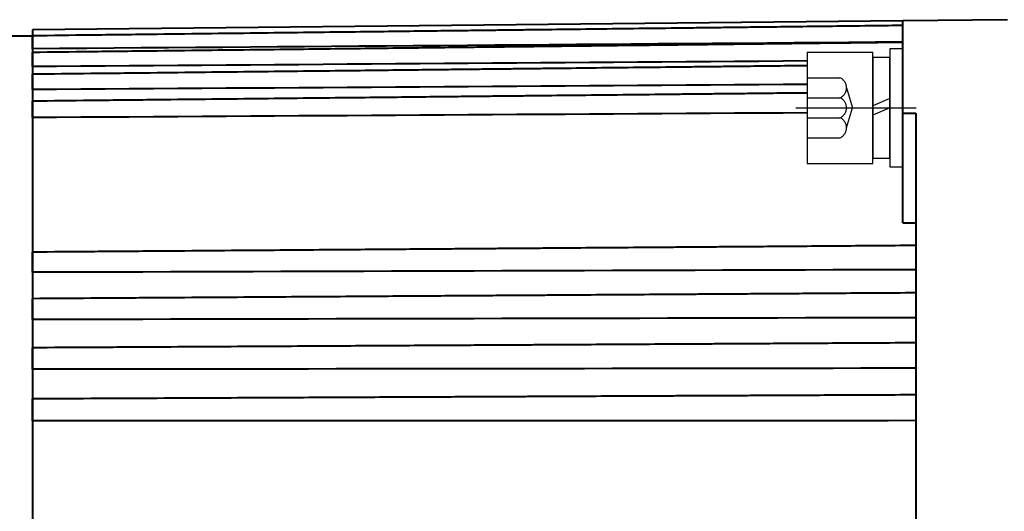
# Model space of a CAD drawing. Header units: inches. Extents: x -753 to 5070, y -3075 to 1581.
# Tile 151 of 178: x 3667 to 3743, y 941 to 979. Entities that reach past the tile are written whole.
import ezdxf

# ---------------------------------------------------------------- set-up
doc = ezdxf.new("R2010")
doc.units = ezdxf.units.IN
doc.header["$LTSCALE"] = 10
doc.header["$MEASUREMENT"] = 0
doc.linetypes.add('CENTER', pattern=[10.16, 6.35, -1.27, 1.27, -1.27])
doc.linetypes.add('HIDDEN', pattern=[1.905, 1.27, -0.635])
for name, color, linetype in [('1轮廓实线层', 7, 'Continuous'), ('3中心线层', 1, 'CENTER'), ('4虚线层', 6, 'HIDDEN')]:
    doc.layers.add(name, color=color, linetype=linetype)
doc.layers.add('图层2', color=4, linetype='Continuous', lineweight=40)

# ---------------------------------------------------------------- blocks, each defined once
blk = doc.blocks.new('GB93_5_0.65_R')
at = {"layer": '1轮廓实线层'}
for p, q in [((3.85, 1.3), (-3.85, 1.3)), ((-3.85, 1.3), (-3.85, 0)), ((0, 0), (-0.56, 1.3)), ((0.7, 0), (0.14, 1.3)), ((3.85, 0), (3.85, 1.3)), ((-3.85, 0), (3.85, 0))]:
    blk.add_line(p, q, dxfattribs=at)

msp = doc.modelspace()

# ---------------------------------------------------------------- linework, layer by layer
at = {"layer": '1轮廓实线层'}
for p, q in [((3734.948, 976.536), (3733.948, 976.536)), ((3733.948, 976.536), (3733.948, 974.686)), ((3734.948, 976.536), (3733.948, 976.536)), ((3733.948, 976.536), (3733.948, 974.686)), ((3734.948, 974.686), (3734.948, 976.536)), ((3734.948, 974.686), (3734.948, 976.536)), ((3727.648, 976.286), (3732.648, 976.286)), ((3727.648, 976.286), (3727.648, 967.786)), ((3732.648, 967.786), (3732.648, 976.286)), ((3733.948, 974.686), (3733.948, 969.386)), ((3733.948, 974.686), (3733.948, 969.386)), ((3734.948, 969.386), (3734.948, 974.686)), ((3734.948, 969.386), (3734.948, 974.686)), ((3733.948, 969.386), (3733.948, 967.536)), ((3733.948, 969.386), (3733.948, 967.536)), ((3734.948, 967.536), (3734.948, 969.386)), ((3734.948, 967.536), (3734.948, 969.386)), ((3727.648, 967.786), (3732.648, 967.786)), ((3733.948, 967.536), (3734.948, 967.536)), ((3733.948, 967.536), (3734.948, 967.536))]:
    msp.add_line(p, q, dxfattribs=at)
at = {"layer": '3中心线层', "ltscale": 0.2}
msp.add_line((3726.775, 972.036), (3735.96, 972.036), dxfattribs=at)
at = {"layer": '4虚线层'}
for p, q in [((3727.648, 974.326), (3730.148, 974.326)), ((3730.648, 973.563), (3731.098, 972.036)), ((3727.648, 972.799), (3730.148, 972.799)), ((3730.648, 970.509), (3731.098, 972.036)), ((3727.648, 971.273), (3730.148, 971.273)), ((3727.648, 969.746), (3730.148, 969.746))]:
    msp.add_line(p, q, dxfattribs=at)
for centre in [(3729.815, 973.563), (3729.815, 972.036), (3729.815, 970.509)]:
    msp.add_arc(centre, 0.833, 293.54865, 66.45135, dxfattribs=at)
at = {"layer": '图层2', "color": 0}
for p, q in [((3742.948, 978.766), (3734.948, 978.683)), ((3734.947, 978.683), (3668.448, 977.992)), ((3668.448, 977.992), (3668.448, 899.54)), ((3734.948, 971.626), (3734.948, 978.683)), ((3668.448, 977.516), (3666.498, 977.516)), ((3734.948, 963.242), (3734.948, 971.626)), ((3734.948, 971.626), (3735.948, 971.622)), ((3735.948, 971.622), (3735.948, 938.766))]:
    msp.add_line(p, q, dxfattribs=at)
for points, knots in [([(3734.947, 978.321), (3734.222, 978.312), (3732.538, 978.292), (3729.995, 978.262), (3727.42, 978.231), (3725.145, 978.204), (3723.18, 978.181), (3721.504, 978.161), (3720.025, 978.144), (3718.633, 978.127), (3716.612, 978.103), (3713.975, 978.072), (3710.815, 978.034), (3708.308, 978.005), (3706.457, 977.983), (3705.148, 977.967), (3703.736, 977.95), (3702.09, 977.931), (3700.124, 977.908), (3697.836, 977.88), (3695.225, 977.849), (3692.293, 977.815), (3689.039, 977.776), (3685.462, 977.734), (3681.564, 977.687), (3677.343, 977.637), (3672.936, 977.585), (3669.935, 977.549), (3668.448, 977.532)], [0, 0, 0, 0, 0.032723, 0.075975, 0.114704, 0.14891, 0.178594, 0.203345, 0.224511, 0.245325, 0.266138, 0.315693, 0.364275, 0.408721, 0.42878, 0.4478, 0.46777, 0.49249, 0.522054, 0.556462, 0.595713, 0.639807, 0.688746, 0.742528, 0.801153, 0.864622, 0.932935, 1, 1, 1, 1]), ([(3668.448, 976.541), (3668.448, 976.593), (3668.448, 976.646), (3668.448, 976.724), (3668.448, 976.75), (3668.448, 976.789), (3668.448, 976.802), (3668.448, 976.828), (3668.448, 976.841), (3668.448, 976.906), (3668.448, 976.955), (3668.448, 977.028), (3668.448, 977.051), (3668.448, 977.097), (3668.448, 977.12), (3668.448, 977.186), (3668.448, 977.227), (3668.448, 977.283), (3668.448, 977.301), (3668.448, 977.327), (3668.448, 977.336), (3668.448, 977.352), (3668.448, 977.36), (3668.448, 977.398), (3668.448, 977.425), (3668.448, 977.458), (3668.448, 977.469), (3668.448, 977.487), (3668.448, 977.495), (3668.448, 977.515), (3668.448, 977.524), (3668.448, 977.53), (3668.448, 977.53), (3668.448, 977.531), (3668.448, 977.532), (3668.448, 977.532)], [0, 0, 0, 0, 0.105711, 0.105711, 0.158567, 0.158567, 0.184995, 0.184995, 0.211423, 0.211423, 0.317134, 0.317134, 0.36999, 0.36999, 0.422845, 0.422845, 0.528557, 0.528557, 0.581413, 0.581413, 0.60784, 0.60784, 0.634268, 0.634268, 0.73998, 0.73998, 0.792835, 0.792835, 0.845691, 0.845691, 0.951402, 0.951402, 0.97783, 0.97783, 1, 1, 1, 1]), ([(3734.947, 977.03), (3734.222, 977.021), (3732.538, 977.002), (3729.995, 976.973), (3727.42, 976.943), (3725.145, 976.917), (3723.18, 976.894), (3721.504, 976.875), (3720.025, 976.858), (3718.633, 976.842), (3716.612, 976.818), (3713.975, 976.788), (3710.815, 976.751), (3708.308, 976.723), (3706.457, 976.701), (3705.148, 976.686), (3703.736, 976.67), (3702.09, 976.651), (3700.124, 976.628), (3697.836, 976.602), (3695.225, 976.572), (3692.293, 976.538), (3689.039, 976.5), (3685.462, 976.459), (3681.564, 976.414), (3677.343, 976.365), (3672.935, 976.315), (3669.935, 976.28), (3668.448, 976.263)], [0, 0, 0, 0, 0.032723, 0.075975, 0.114704, 0.14891, 0.178593, 0.203344, 0.224511, 0.245325, 0.266138, 0.315693, 0.364275, 0.40872, 0.428779, 0.4478, 0.467769, 0.49249, 0.522054, 0.556461, 0.595712, 0.639807, 0.688745, 0.742527, 0.801152, 0.864621, 0.932934, 1, 1, 1, 1]), ([(3668.448, 975.182), (3668.448, 975.234), (3668.448, 975.285), (3668.448, 975.364), (3668.448, 975.39), (3668.448, 975.429), (3668.448, 975.442), (3668.448, 975.469), (3668.448, 975.482), (3668.448, 975.548), (3668.448, 975.599), (3668.448, 975.674), (3668.448, 975.698), (3668.448, 975.747), (3668.448, 975.771), (3668.448, 975.841), (3668.448, 975.885), (3668.448, 975.947), (3668.448, 975.967), (3668.448, 975.996), (3668.448, 976.005), (3668.448, 976.024), (3668.448, 976.033), (3668.448, 976.076), (3668.448, 976.108), (3668.448, 976.148), (3668.448, 976.161), (3668.448, 976.185), (3668.448, 976.195), (3668.448, 976.223), (3668.448, 976.238), (3668.448, 976.25), (3668.448, 976.252), (3668.448, 976.256), (3668.448, 976.257), (3668.448, 976.261), (3668.448, 976.263), (3668.448, 976.263), (3668.448, 976.263), (3668.448, 976.263)], [0, 0, 0, 0, 0.099528, 0.099528, 0.149292, 0.149292, 0.174174, 0.174174, 0.199056, 0.199056, 0.298584, 0.298584, 0.348348, 0.348348, 0.398112, 0.398112, 0.49764, 0.49764, 0.547404, 0.547404, 0.572286, 0.572286, 0.597168, 0.597168, 0.696696, 0.696696, 0.74646, 0.74646, 0.796224, 0.796224, 0.895752, 0.895752, 0.920634, 0.920634, 0.945516, 0.945516, 0.99528, 0.99528, 1, 1, 1, 1]), ([(3727.648, 975.249), (3727.539, 975.248), (3726.671, 975.238), (3725.145, 975.222), (3723.18, 975.2), (3721.504, 975.181), (3720.025, 975.165), (3718.633, 975.149), (3716.612, 975.127), (3713.975, 975.098), (3710.815, 975.063), (3708.308, 975.035), (3706.457, 975.014), (3705.148, 975), (3703.736, 974.984), (3702.09, 974.966), (3700.124, 974.944), (3697.836, 974.919), (3695.225, 974.89), (3692.293, 974.857), (3689.039, 974.821), (3685.462, 974.782), (3681.564, 974.738), (3677.343, 974.691), (3672.935, 974.643), (3669.935, 974.609), (3668.448, 974.593)], [0.0551716, 0.0551716, 0.0551716, 0.0551716, 0.0604165, 0.0967203, 0.128224, 0.1544929, 0.1769577, 0.1990473, 0.2211368, 0.2737311, 0.3252922, 0.3724626, 0.3937519, 0.4139384, 0.4351327, 0.461369, 0.4927458, 0.5292632, 0.5709212, 0.6177198, 0.6696591, 0.7267389, 0.7889593, 0.8563203, 0.9288219, 1, 1, 1, 1]), ([(3668.448, 973.424), (3668.448, 973.474), (3668.448, 973.525), (3668.448, 973.602), (3668.448, 973.628), (3668.448, 973.668), (3668.448, 973.681), (3668.448, 973.707), (3668.448, 973.72), (3668.448, 973.787), (3668.448, 973.839), (3668.448, 973.916), (3668.448, 973.941), (3668.448, 973.992), (3668.448, 974.017), (3668.448, 974.09), (3668.448, 974.137), (3668.448, 974.203), (3668.448, 974.225), (3668.448, 974.257), (3668.448, 974.267), (3668.448, 974.287), (3668.448, 974.297), (3668.448, 974.346), (3668.448, 974.381), (3668.448, 974.429), (3668.448, 974.444), (3668.448, 974.472), (3668.448, 974.485), (3668.448, 974.521), (3668.448, 974.541), (3668.448, 974.559), (3668.448, 974.563), (3668.448, 974.569), (3668.448, 974.572), (3668.448, 974.58), (3668.448, 974.584), (3668.448, 974.591), (3668.448, 974.593), (3668.448, 974.593)], [0, 0, 0, 0, 0.094076, 0.094076, 0.141113, 0.141113, 0.164632, 0.164632, 0.188151, 0.188151, 0.282227, 0.282227, 0.329265, 0.329265, 0.376302, 0.376302, 0.470378, 0.470378, 0.517416, 0.517416, 0.540935, 0.540935, 0.564454, 0.564454, 0.658529, 0.658529, 0.705567, 0.705567, 0.752605, 0.752605, 0.84668, 0.84668, 0.870199, 0.870199, 0.893718, 0.893718, 0.940756, 0.940756, 1, 1, 1, 1]), ([(3727.648, 973.164), (3727.539, 973.163), (3726.671, 973.154), (3725.145, 973.138), (3723.18, 973.117), (3721.504, 973.099), (3720.025, 973.084), (3718.633, 973.069), (3716.612, 973.048), (3713.975, 973.02), (3710.815, 972.987), (3708.308, 972.96), (3706.457, 972.941), (3705.148, 972.927), (3703.736, 972.912), (3702.09, 972.895), (3700.124, 972.874), (3697.836, 972.85), (3695.225, 972.822), (3692.293, 972.791), (3689.039, 972.757), (3685.462, 972.719), (3681.564, 972.678), (3677.343, 972.634), (3672.935, 972.587), (3669.935, 972.556), (3668.448, 972.54)], [0.0482346, 0.0482346, 0.0482346, 0.0482346, 0.0535181, 0.0900886, 0.1218237, 0.1482854, 0.1709153, 0.1931671, 0.2154189, 0.2683994, 0.3203393, 0.3678562, 0.3893018, 0.4096367, 0.4309866, 0.4574156, 0.4890229, 0.5258085, 0.5677725, 0.6149149, 0.6672356, 0.7247347, 0.7874121, 0.8552679, 0.928302, 1, 1, 1, 1]), ([(3668.448, 971.286), (3668.448, 971.334), (3668.448, 971.383), (3668.448, 971.459), (3668.448, 971.485), (3668.448, 971.523), (3668.448, 971.536), (3668.448, 971.563), (3668.448, 971.576), (3668.448, 971.642), (3668.448, 971.694), (3668.448, 971.772), (3668.448, 971.798), (3668.448, 971.85), (3668.448, 971.876), (3668.448, 971.952), (3668.448, 972.001), (3668.448, 972.072), (3668.448, 972.095), (3668.448, 972.129), (3668.448, 972.14), (3668.448, 972.162), (3668.448, 972.173), (3668.448, 972.226), (3668.448, 972.265), (3668.448, 972.319), (3668.448, 972.336), (3668.448, 972.369), (3668.448, 972.384), (3668.448, 972.427), (3668.448, 972.451), (3668.448, 972.477), (3668.448, 972.482), (3668.448, 972.491), (3668.448, 972.495), (3668.448, 972.507), (3668.448, 972.514), (3668.448, 972.531), (3668.448, 972.537), (3668.448, 972.54), (3668.448, 972.54), (3668.448, 972.54)], [0, 0, 0, 0, 0.089228, 0.089228, 0.133842, 0.133842, 0.156149, 0.156149, 0.178456, 0.178456, 0.267684, 0.267684, 0.312298, 0.312298, 0.356912, 0.356912, 0.44614, 0.44614, 0.490754, 0.490754, 0.513061, 0.513061, 0.535368, 0.535368, 0.624595, 0.624595, 0.669209, 0.669209, 0.713823, 0.713823, 0.803051, 0.803051, 0.825358, 0.825358, 0.847665, 0.847665, 0.892279, 0.892279, 0.981507, 0.981507, 1, 1, 1, 1]), ([(3735.948, 961.512), (3734.889, 961.504), (3732.871, 961.489), (3729.995, 961.467), (3727.42, 961.448), (3725.145, 961.431), (3723.18, 961.416), (3721.504, 961.404), (3720.025, 961.393), (3718.633, 961.382), (3716.612, 961.367), (3713.975, 961.347), (3710.815, 961.324), (3708.308, 961.305), (3706.457, 961.291), (3705.148, 961.281), (3703.735, 961.271), (3702.089, 961.258), (3700.123, 961.243), (3697.835, 961.226), (3695.225, 961.207), (3692.293, 961.185), (3689.038, 961.16), (3685.462, 961.134), (3681.563, 961.104), (3677.343, 961.073), (3672.935, 961.04), (3669.934, 961.017), (3668.448, 961.006)], [0, 0, 0, 0, 0.047067, 0.089677, 0.127832, 0.161532, 0.190775, 0.215159, 0.236012, 0.256517, 0.277022, 0.325843, 0.373705, 0.417491, 0.437253, 0.455992, 0.475665, 0.500019, 0.529145, 0.563043, 0.601712, 0.645153, 0.693366, 0.746351, 0.804108, 0.866636, 0.933936, 1, 1, 1, 1]), ([(3668.448, 959.464), (3668.448, 959.498), (3668.448, 959.536), (3668.448, 959.596), (3668.448, 959.617), (3668.448, 959.65), (3668.448, 959.661), (3668.448, 959.684), (3668.448, 959.695), (3668.448, 959.753), (3668.448, 959.801), (3668.448, 959.875), (3668.448, 959.901), (3668.448, 959.952), (3668.448, 959.978), (3668.448, 960.056), (3668.448, 960.109), (3668.448, 960.187), (3668.448, 960.213), (3668.448, 960.253), (3668.448, 960.266), (3668.448, 960.292), (3668.448, 960.305), (3668.448, 960.369), (3668.448, 960.419), (3668.448, 960.492), (3668.448, 960.515), (3668.448, 960.562), (3668.448, 960.585), (3668.448, 960.651), (3668.448, 960.692), (3668.448, 960.74), (3668.448, 960.749), (3668.448, 960.768), (3668.448, 960.777), (3668.448, 960.803), (3668.448, 960.82), (3668.448, 960.866), (3668.448, 960.894), (3668.448, 960.928), (3668.448, 960.939), (3668.448, 960.958), (3668.448, 960.966), (3668.448, 960.987), (3668.448, 960.997), (3668.448, 961.003), (3668.448, 961.004), (3668.448, 961.006), (3668.448, 961.006), (3668.448, 961.006), (3668.448, 961.006)], [0, 0, 0, 0, 0.073902, 0.073902, 0.110853, 0.110853, 0.129329, 0.129329, 0.147804, 0.147804, 0.221706, 0.221706, 0.258657, 0.258657, 0.295608, 0.295608, 0.36951, 0.36951, 0.406461, 0.406461, 0.424937, 0.424937, 0.443412, 0.443412, 0.517314, 0.517314, 0.554265, 0.554265, 0.591217, 0.591217, 0.665119, 0.665119, 0.683594, 0.683594, 0.70207, 0.70207, 0.739021, 0.739021, 0.812923, 0.812923, 0.849874, 0.849874, 0.886825, 0.886825, 0.960727, 0.960727, 0.979202, 0.979202, 0.997678, 1, 1, 1, 1]), ([(3735.948, 957.892), (3734.889, 957.885), (3732.871, 957.872), (3729.995, 957.853), (3727.42, 957.836), (3725.145, 957.822), (3723.18, 957.809), (3721.504, 957.798), (3720.025, 957.788), (3718.633, 957.779), (3716.612, 957.766), (3713.975, 957.748), (3710.815, 957.728), (3708.308, 957.711), (3706.456, 957.699), (3705.148, 957.691), (3703.735, 957.681), (3702.089, 957.671), (3700.123, 957.658), (3697.835, 957.643), (3695.225, 957.626), (3692.293, 957.606), (3689.038, 957.585), (3685.462, 957.562), (3681.563, 957.536), (3677.343, 957.509), (3672.935, 957.48), (3669.934, 957.46), (3668.448, 957.45)], [0, 0, 0, 0, 0.047067, 0.089677, 0.127833, 0.161532, 0.190775, 0.21516, 0.236013, 0.256518, 0.277023, 0.325844, 0.373706, 0.417492, 0.437254, 0.455992, 0.475666, 0.50002, 0.529146, 0.563044, 0.601713, 0.645154, 0.693367, 0.746352, 0.804109, 0.866637, 0.933938, 1, 1, 1, 1]), ([(3668.448, 955.852), (3668.448, 955.882), (3668.448, 955.916), (3668.448, 955.971), (3668.448, 955.99), (3668.448, 956.02), (3668.448, 956.031), (3668.448, 956.052), (3668.448, 956.062), (3668.448, 956.116), (3668.448, 956.162), (3668.448, 956.233), (3668.448, 956.258), (3668.448, 956.307), (3668.448, 956.333), (3668.448, 956.41), (3668.448, 956.461), (3668.448, 956.54), (3668.448, 956.566), (3668.448, 956.606), (3668.448, 956.619), (3668.448, 956.645), (3668.448, 956.658), (3668.448, 956.724), (3668.448, 956.775), (3668.448, 956.85), (3668.448, 956.875), (3668.448, 956.924), (3668.448, 956.948), (3668.448, 957.019), (3668.448, 957.063), (3668.448, 957.115), (3668.448, 957.125), (3668.448, 957.146), (3668.448, 957.156), (3668.448, 957.185), (3668.448, 957.241), (3668.448, 957.288), (3668.448, 957.33), (3668.448, 957.343), (3668.448, 957.367), (3668.448, 957.378), (3668.448, 957.407), (3668.448, 957.422), (3668.448, 957.435), (3668.448, 957.438), (3668.448, 957.442), (3668.448, 957.447), (3668.448, 957.45), (3668.448, 957.45), (3668.448, 957.45), (3668.448, 957.45)], [0, 0, 0, 0, 0.071398, 0.071398, 0.107097, 0.107097, 0.124947, 0.124947, 0.142796, 0.142796, 0.214195, 0.214195, 0.249894, 0.249894, 0.285593, 0.285593, 0.356991, 0.356991, 0.39269, 0.39269, 0.41054, 0.41054, 0.428389, 0.428389, 0.499787, 0.499787, 0.535487, 0.535487, 0.571186, 0.571186, 0.642584, 0.642584, 0.660433, 0.660433, 0.678283, 0.678283, 0.713982, 0.78538, 0.78538, 0.821079, 0.821079, 0.856779, 0.856779, 0.928177, 0.928177, 0.946026, 0.946026, 0.963876, 0.999575, 0.999575, 1, 1, 1, 1]), ([(3735.948, 954.075), (3734.889, 954.069), (3732.871, 954.058), (3729.995, 954.042), (3727.42, 954.027), (3725.145, 954.015), (3723.18, 954.004), (3721.504, 953.994), (3720.025, 953.986), (3718.633, 953.978), (3716.612, 953.967), (3713.975, 953.953), (3710.815, 953.935), (3708.308, 953.921), (3706.456, 953.911), (3705.147, 953.903), (3703.735, 953.896), (3702.089, 953.886), (3700.123, 953.876), (3697.835, 953.863), (3695.225, 953.848), (3692.293, 953.832), (3689.038, 953.814), (3685.462, 953.794), (3681.563, 953.772), (3677.343, 953.749), (3672.935, 953.724), (3669.934, 953.708), (3668.448, 953.7)], [0, 0, 0, 0, 0.047067, 0.089678, 0.127833, 0.161532, 0.190776, 0.21516, 0.236013, 0.256518, 0.277023, 0.325844, 0.373706, 0.417493, 0.437255, 0.455993, 0.475667, 0.500021, 0.529147, 0.563045, 0.601714, 0.645156, 0.693369, 0.746354, 0.80411, 0.866639, 0.933939, 1, 1, 1, 1]), ([(3668.448, 952.053), (3668.448, 952.079), (3668.448, 952.108), (3668.448, 952.157), (3668.448, 952.174), (3668.448, 952.201), (3668.448, 952.211), (3668.448, 952.23), (3668.448, 952.24), (3668.448, 952.29), (3668.448, 952.332), (3668.448, 952.4), (3668.448, 952.423), (3668.448, 952.471), (3668.448, 952.495), (3668.448, 952.569), (3668.448, 952.62), (3668.448, 952.697), (3668.448, 952.723), (3668.448, 952.763), (3668.448, 952.776), (3668.448, 952.803), (3668.448, 952.816), (3668.448, 952.882), (3668.448, 952.934), (3668.448, 953.011), (3668.448, 953.037), (3668.448, 953.088), (3668.448, 953.113), (3668.448, 953.186), (3668.448, 953.233), (3668.448, 953.289), (3668.448, 953.3), (3668.448, 953.322), (3668.448, 953.333), (3668.448, 953.365), (3668.448, 953.426), (3668.448, 953.48), (3668.448, 953.529), (3668.448, 953.544), (3668.448, 953.573), (3668.448, 953.586), (3668.448, 953.623), (3668.448, 953.643), (3668.448, 953.663), (3668.448, 953.667), (3668.448, 953.673), (3668.448, 953.683), (3668.448, 953.689), (3668.448, 953.697), (3668.448, 953.699), (3668.448, 953.7)], [0, 0, 0, 0, 0.068155, 0.068155, 0.102232, 0.102232, 0.119271, 0.119271, 0.136309, 0.136309, 0.204464, 0.204464, 0.238541, 0.238541, 0.272619, 0.272619, 0.340774, 0.340774, 0.374851, 0.374851, 0.39189, 0.39189, 0.408928, 0.408928, 0.477083, 0.477083, 0.51116, 0.51116, 0.545238, 0.545238, 0.613392, 0.613392, 0.630431, 0.630431, 0.64747, 0.64747, 0.681547, 0.749702, 0.749702, 0.783779, 0.783779, 0.817857, 0.817857, 0.886011, 0.886011, 0.90305, 0.90305, 0.920089, 0.954166, 0.954166, 1, 1, 1, 1]), ([(3735.948, 950.099), (3734.889, 950.094), (3732.871, 950.085), (3729.995, 950.072), (3727.42, 950.06), (3725.145, 950.05), (3723.18, 950.041), (3721.504, 950.034), (3720.025, 950.027), (3718.633, 950.021), (3716.612, 950.011), (3713.975, 949.999), (3710.815, 949.985), (3708.308, 949.974), (3706.456, 949.965), (3705.147, 949.96), (3703.735, 949.953), (3702.089, 949.946), (3700.123, 949.937), (3697.835, 949.926), (3695.225, 949.915), (3692.293, 949.901), (3689.038, 949.887), (3685.462, 949.871), (3681.563, 949.853), (3677.343, 949.834), (3672.935, 949.814), (3669.934, 949.8), (3668.448, 949.794)], [0, 0, 0, 0, 0.047067, 0.089678, 0.127833, 0.161533, 0.190776, 0.215161, 0.236014, 0.256519, 0.277024, 0.325845, 0.373707, 0.417494, 0.437256, 0.455994, 0.475668, 0.500022, 0.529148, 0.563046, 0.601715, 0.645157, 0.69337, 0.746355, 0.804112, 0.866641, 0.933941, 1, 1, 1, 1]), ([(3668.448, 948.109), (3668.448, 948.129), (3668.448, 948.154), (3668.448, 948.196), (3668.448, 948.211), (3668.448, 948.235), (3668.448, 948.244), (3668.448, 948.261), (3668.448, 948.27), (3668.448, 948.315), (3668.448, 948.354), (3668.448, 948.417), (3668.448, 948.439), (3668.448, 948.484), (3668.448, 948.507), (3668.448, 948.578), (3668.448, 948.627), (3668.448, 948.702), (3668.448, 948.728), (3668.448, 948.767), (3668.448, 948.78), (3668.448, 948.806), (3668.448, 948.819), (3668.448, 948.885), (3668.448, 948.937), (3668.448, 949.015), (3668.448, 949.042), (3668.448, 949.094), (3668.448, 949.12), (3668.448, 949.196), (3668.448, 949.245), (3668.448, 949.304), (3668.448, 949.316), (3668.448, 949.339), (3668.448, 949.351), (3668.448, 949.385), (3668.448, 949.451), (3668.448, 949.511), (3668.448, 949.566), (3668.448, 949.583), (3668.448, 949.617), (3668.448, 949.632), (3668.448, 949.676), (3668.448, 949.701), (3668.448, 949.727), (3668.448, 949.732), (3668.448, 949.742), (3668.448, 949.755), (3668.448, 949.766), (3668.448, 949.784), (3668.448, 949.791), (3668.448, 949.795), (3668.448, 949.795), (3668.448, 949.794)], [0, 0, 0, 0, 0.06434, 0.06434, 0.09651, 0.09651, 0.112594, 0.112594, 0.128679, 0.128679, 0.193019, 0.193019, 0.225189, 0.225189, 0.257359, 0.257359, 0.321698, 0.321698, 0.353868, 0.353868, 0.369953, 0.369953, 0.386038, 0.386038, 0.450378, 0.450378, 0.482548, 0.482548, 0.514717, 0.514717, 0.579057, 0.579057, 0.595142, 0.595142, 0.611227, 0.611227, 0.643397, 0.707736, 0.707736, 0.739906, 0.739906, 0.772076, 0.772076, 0.836416, 0.836416, 0.852501, 0.852501, 0.868586, 0.900755, 0.900755, 0.965095, 0.965095, 1, 1, 1, 1])]:
    msp.add_open_spline(points, degree=3, knots=knots, dxfattribs=at)
for points in [[(3734.947, 977.054), (3712.781, 976.882), (3690.614, 976.711), (3668.448, 976.541)], [(3727.648, 975.611), (3707.915, 975.467), (3688.181, 975.324), (3668.448, 975.182)], [(3727.648, 973.82), (3707.915, 973.687), (3688.181, 973.555), (3668.448, 973.424)], [(3727.648, 971.646), (3707.915, 971.525), (3688.181, 971.405), (3668.448, 971.286)], [(3734.948, 963.242), (3735.281, 963.242), (3735.615, 963.241), (3735.948, 963.241)], [(3735.948, 959.666), (3713.448, 959.596), (3690.948, 959.528), (3668.448, 959.464)], [(3735.948, 955.996), (3713.448, 955.945), (3690.948, 955.897), (3668.448, 955.852)], [(3735.948, 952.137), (3713.448, 952.106), (3690.948, 952.078), (3668.448, 952.053)], [(3735.948, 948.131), (3713.448, 948.121), (3690.948, 948.113), (3668.448, 948.109)]]:
    msp.add_open_spline(points, degree=3, dxfattribs=at)

# ---------------------------------------------------------------- block references
at = {"layer": '1轮廓实线层', "rotation": 89.99999999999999}
msp.add_blockref('GB93_5_0.65_R', (3733.948, 972.036), dxfattribs=at)
msp.add_blockref('GB93_5_0.65_R', (3733.948, 972.036), dxfattribs=at)

doc.saveas('drawing.dxf')
